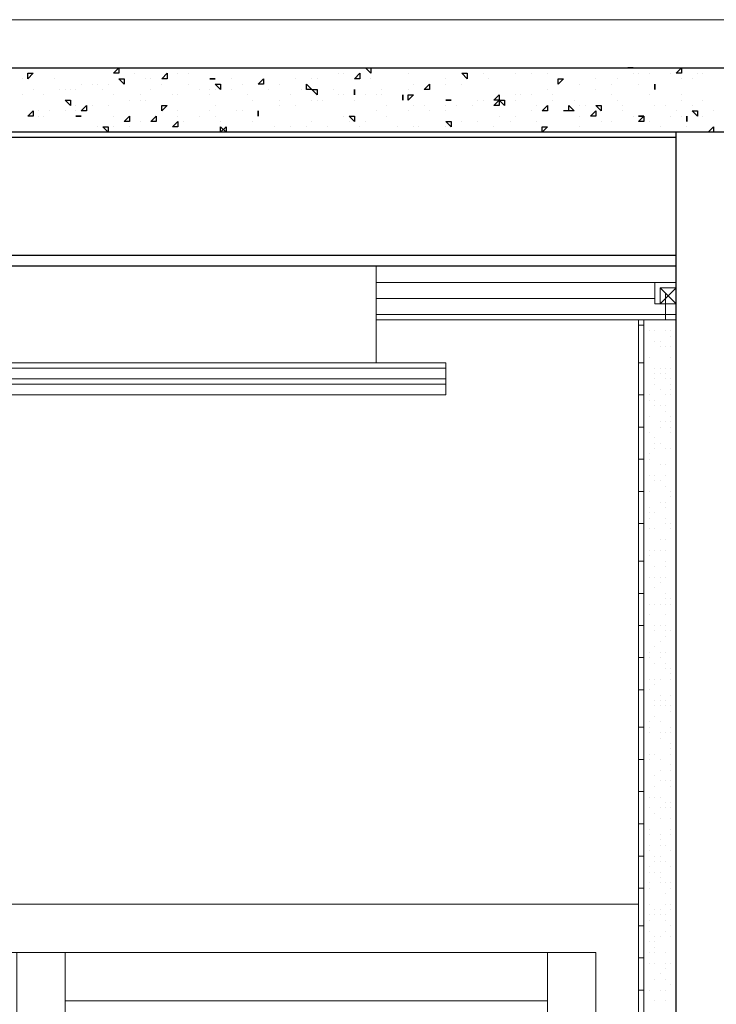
# Model space of a CAD drawing. Header units: metres. Extents: x 5.7 to 89.8, y 4 to 63.5.
# Tile 149 of 256: x 38.1 to 39.4, y 33.4 to 35.2. Entities that reach past the tile are written whole.
import ezdxf

# ---------------------------------------------------------------- set-up
doc = ezdxf.new("R2010")
doc.units = ezdxf.units.M
doc.header["$MEASUREMENT"] = 0
for name, color, linetype in [('PDF17_beam-A', 7, 'Continuous'), ('PDF17_hatch', 7, 'Continuous'), ('PDF17_hatch-borshi', 7, 'Continuous'), ('PDF17_kaff', 7, 'Continuous'), ('PDF17_Layer1', 7, 'Continuous'), ('PDF17_Sym tip Door', 7, 'Continuous'), ('PDF17_wall', 7, 'Continuous')]:
    doc.layers.add(name, color=color, linetype=linetype)

msp = doc.modelspace()

# ---------------------------------------------------------------- linework, layer by layer
at = {"layer": 'PDF17_beam-A', "lineweight": 25}
for points in [[(39.2889, 35.0062), (36.9196, 35.0062)], [(39.2889, 34.7943), (36.9196, 34.7943)], [(39.2889, 34.7751), (36.9196, 34.7751)]]:
    msp.add_lwpolyline(points, dxfattribs=at)
at = {"layer": 'PDF17_hatch', "lineweight": 25}
for points in [[(38.1428, 35.1314), (38.1428, 35.1314)], [(38.1524, 35.1314), (38.1524, 35.1314)], [(38.2005, 35.1314), (38.2005, 35.1314)], [(38.2005, 35.1314), (38.2005, 35.1314)], [(38.2005, 35.1314), (38.2005, 35.1314)], [(38.3835, 35.1314), (38.3835, 35.1314)], [(38.451, 35.1314), (38.451, 35.1314)], [(38.5569, 35.1314), (38.5569, 35.1314)], [(38.5665, 35.1314), (38.5665, 35.1314)], [(38.5665, 35.1314), (38.5665, 35.1314)], [(38.5858, 35.1314), (38.5858, 35.1314)], [(38.5858, 35.1314), (38.5954, 35.1314)], [(38.5954, 35.1314), (38.5954, 35.1314)], [(38.7592, 35.1314), (38.7592, 35.1314)], [(38.7592, 35.1314), (38.7592, 35.1314)], [(38.7881, 35.1314), (38.7881, 35.1314)], [(38.8747, 35.1314), (38.8747, 35.1314)], [(39.0192, 35.1314), (39.0192, 35.1314)], [(39.0577, 35.1314), (39.0577, 35.1314)], [(39.0866, 35.1314), (39.0866, 35.1314)], [(39.1059, 35.1314), (39.1059, 35.1314)], [(39.154, 35.1314), (39.154, 35.1314)], [(39.2118, 35.1314), (39.2118, 35.1314)], [(39.2889, 35.1314), (39.2889, 35.1314)], [(39.2985, 35.1314), (39.2985, 35.1314)], [(39.3467, 35.1314), (39.3563, 35.1314)], [(39.3563, 35.1314), (39.3563, 35.1314)], [(38.3161, 35.1218), (38.3161, 35.1218)], [(38.3739, 35.1218), (38.3739, 35.1218)], [(38.3932, 35.1218), (38.3932, 35.1218)], [(38.4124, 35.1218), (38.4124, 35.1218)], [(38.6821, 35.1218), (38.6821, 35.1218)], [(38.6917, 35.1218), (38.6917, 35.1218)], [(38.8073, 35.1218), (38.8073, 35.1218)], [(38.9422, 35.1218), (38.9422, 35.1218)], [(38.9999, 35.1218), (38.9999, 35.1218)], [(39.0288, 35.1218), (39.0288, 35.1218)], [(39.0577, 35.1218), (39.0577, 35.1218)], [(39.2118, 35.1218), (39.2118, 35.1218)], [(39.2215, 35.1218), (39.2215, 35.1218)], [(39.2407, 35.1218), (39.2407, 35.1218)], [(39.2792, 35.1218), (39.2792, 35.1218)], [(39.3274, 35.1218), (39.3274, 35.1218)], [(39.337, 35.1218), (39.337, 35.1218)], [(38.1139, 35.1121), (38.1139, 35.1121)], [(38.1717, 35.1121), (38.1717, 35.1121)], [(38.2198, 35.1025), (38.2198, 35.1025)], [(38.2391, 35.1025), (38.2391, 35.1025)], [(38.2487, 35.1025), (38.2487, 35.1025)], [(38.268, 35.1025), (38.268, 35.1025)], [(38.268, 35.1025), (38.268, 35.1025)], [(38.2969, 35.1025), (38.2969, 35.1025)], [(38.3354, 35.1121), (38.3354, 35.1121)], [(38.345, 35.1121), (38.345, 35.1121)], [(38.3643, 35.1025), (38.3643, 35.1025)], [(38.4124, 35.1025), (38.4124, 35.1025)], [(38.4606, 35.1121), (38.4606, 35.1121)], [(38.4895, 35.1121), (38.4895, 35.1121)], [(38.5087, 35.1025), (38.5087, 35.1025)], [(38.5376, 35.1025), (38.5376, 35.1025)], [(38.5762, 35.1025), (38.5762, 35.1025)], [(38.6051, 35.1121), (38.6051, 35.1121)], [(38.634, 35.1121), (38.634, 35.1121)], [(38.6436, 35.1121), (38.6436, 35.1121)], [(38.7399, 35.1121), (38.7399, 35.1121)], [(38.8169, 35.1025), (38.8169, 35.1025)], [(38.8747, 35.1121), (38.8747, 35.1121)], [(38.8747, 35.1025), (38.8747, 35.1025)], [(38.9036, 35.1025), (38.9036, 35.1025)], [(38.9518, 35.1121), (38.9518, 35.1121)], [(39.077, 35.1025), (39.077, 35.1025)], [(39.1155, 35.1025), (39.1155, 35.1025)], [(39.1444, 35.1121), (39.1444, 35.1121)], [(39.1733, 35.1025), (39.1733, 35.1025)], [(39.1829, 35.1121), (39.1829, 35.1121)], [(39.2215, 35.1025), (39.2215, 35.1025)], [(39.2504, 35.1025), (39.2504, 35.1025)], [(39.2985, 35.1121), (39.2985, 35.1121)], [(39.3178, 35.1121), (39.3178, 35.1121)], [(38.1139, 35.0833), (38.1139, 35.0833)], [(38.1139, 35.0833), (38.1139, 35.0833)], [(38.1331, 35.0929), (38.1331, 35.0929)], [(38.1524, 35.0833), (38.1524, 35.0833)], [(38.1813, 35.0929), (38.1813, 35.0929)], [(38.1909, 35.0929), (38.1909, 35.0929)], [(38.2005, 35.0929), (38.2005, 35.0929)], [(38.2102, 35.0929), (38.2102, 35.0929)], [(38.2583, 35.0929), (38.2583, 35.0929)], [(38.2776, 35.0833), (38.2776, 35.0833)], [(38.3258, 35.0833), (38.3258, 35.0833)], [(38.345, 35.0929), (38.345, 35.0929)], [(38.3835, 35.0833), (38.3835, 35.0833)], [(38.3932, 35.0833), (38.3932, 35.0833)], [(38.3932, 35.0833), (38.3932, 35.0833)], [(38.4317, 35.0929), (38.4317, 35.0929)], [(38.451, 35.0929), (38.451, 35.0929)], [(38.451, 35.0833), (38.451, 35.0833)], [(38.4606, 35.0929), (38.4606, 35.0929)], [(38.4895, 35.0929), (38.4895, 35.0929)], [(38.4895, 35.0929), (38.4895, 35.0929)], [(38.5184, 35.0833), (38.5184, 35.0833)], [(38.5569, 35.0929), (38.5569, 35.0929)], [(38.5954, 35.0833), (38.5954, 35.0833)], [(38.6147, 35.0929), (38.6147, 35.0929)], [(38.6725, 35.0929), (38.6725, 35.0929)], [(38.6821, 35.0833), (38.6821, 35.0833)], [(38.6917, 35.0833), (38.6917, 35.0833)], [(38.711, 35.0833), (38.711, 35.0833)], [(38.7303, 35.0833), (38.7303, 35.0833)], [(38.7495, 35.0833), (38.7495, 35.0833)], [(38.7592, 35.0929), (38.7592, 35.0929)], [(38.7592, 35.0833), (38.7592, 35.0833)], [(38.8073, 35.0929), (38.8073, 35.0929)], [(38.8073, 35.0833), (38.8073, 35.0833)], [(38.9999, 35.0833), (38.9999, 35.0833)], [(39.0096, 35.0833), (39.0096, 35.0833)], [(39.0288, 35.0833), (39.0288, 35.0833)], [(39.0577, 35.0929), (39.0577, 35.0929)], [(39.0674, 35.0833), (39.0674, 35.0833)], [(39.1444, 35.0929), (39.1444, 35.0929)], [(39.1733, 35.0833), (39.1733, 35.0833)], [(39.2407, 35.0833), (39.2407, 35.0833)], [(39.2504, 35.0929), (39.2504, 35.0929)], [(39.2985, 35.0833), (39.2985, 35.0833)], [(38.2102, 35.064), (38.2102, 35.064)], [(38.2391, 35.064), (38.2391, 35.064)], [(38.268, 35.064), (38.268, 35.064)], [(38.3065, 35.0736), (38.3065, 35.0736)], [(38.3258, 35.0736), (38.3258, 35.0736)], [(38.3354, 35.0736), (38.3354, 35.0736)], [(38.4606, 35.064), (38.4606, 35.064)], [(38.528, 35.0736), (38.528, 35.0736)], [(38.5762, 35.0736), (38.5762, 35.0736)], [(38.5762, 35.064), (38.5762, 35.064)], [(38.5762, 35.064), (38.5762, 35.064)], [(38.6051, 35.064), (38.6051, 35.064)], [(38.634, 35.0736), (38.634, 35.0736)], [(38.6436, 35.0736), (38.6436, 35.0736)], [(38.6532, 35.0736), (38.6532, 35.0736)], [(38.711, 35.0736), (38.711, 35.0736)], [(38.7688, 35.064), (38.7688, 35.064)], [(38.7977, 35.0736), (38.7977, 35.0736)], [(38.8169, 35.064), (38.8169, 35.064)], [(38.8362, 35.064), (38.8362, 35.064)], [(38.8747, 35.0736), (38.8747, 35.0736)], [(38.8747, 35.0736), (38.8747, 35.0736)], [(38.8747, 35.064), (38.8747, 35.064)], [(38.8844, 35.0736), (38.8844, 35.0736)], [(38.894, 35.064), (38.894, 35.064)], [(38.9229, 35.064), (38.9229, 35.064)], [(38.9325, 35.0736), (38.9325, 35.0736)], [(38.9325, 35.0736), (38.9325, 35.0736)], [(38.9422, 35.0736), (38.9422, 35.0736)], [(38.9614, 35.064), (38.9614, 35.064)], [(38.9999, 35.0736), (38.9999, 35.0736)], [(38.9999, 35.0736), (38.9999, 35.0736)], [(39.0385, 35.064), (39.0385, 35.064)], [(39.0674, 35.0736), (39.0674, 35.0736)], [(39.0963, 35.0544), (39.0963, 35.064), (39.1059, 35.0544), (39.0866, 35.0544)], [(39.1059, 35.0736), (39.1059, 35.0736)], [(39.1155, 35.064), (39.1155, 35.064)], [(39.1251, 35.064), (39.1251, 35.064)], [(39.1829, 35.0736), (39.1829, 35.0736)], [(39.1926, 35.064), (39.1926, 35.064)], [(39.2504, 35.064), (39.2504, 35.064)], [(39.2696, 35.064), (39.2696, 35.064)], [(39.2985, 35.0736), (39.2985, 35.0736)], [(39.3178, 35.064), (39.3178, 35.064)], [(39.337, 35.0736), (39.337, 35.0736)], [(38.1428, 35.0544), (38.1428, 35.0544)], [(38.1428, 35.0447), (38.1428, 35.0447)], [(38.1524, 35.0447), (38.1524, 35.0447)], [(38.162, 35.0544), (38.162, 35.0544)], [(38.1909, 35.0544), (38.1909, 35.0544)], [(38.2102, 35.0544), (38.2102, 35.0544)], [(38.2102, 35.0447), (38.2102, 35.0447)], [(38.2198, 35.0447), (38.2198, 35.0447)], [(38.2776, 35.0447), (38.2776, 35.0447)], [(38.3932, 35.0544), (38.3932, 35.0544)], [(38.3932, 35.0447), (38.3932, 35.0447)], [(38.4317, 35.0447), (38.4317, 35.0447)], [(38.451, 35.0544), (38.451, 35.0544)], [(38.4606, 35.0447), (38.4606, 35.0447)], [(38.4991, 35.0544), (38.4991, 35.0544)], [(38.5087, 35.0544), (38.5087, 35.0544)], [(38.5376, 35.0544), (38.5376, 35.0544)], [(38.6917, 35.0447), (38.6917, 35.0447)], [(38.7495, 35.0544), (38.7495, 35.0544)], [(38.7688, 35.0447), (38.7688, 35.0447)], [(38.8073, 35.0544), (38.8073, 35.0544)], [(38.8458, 35.0544), (38.8458, 35.0544)], [(38.8747, 35.0544), (38.8747, 35.0544)], [(38.971, 35.0447), (38.971, 35.0447)], [(38.9999, 35.0447), (38.9999, 35.0447)], [(39.0288, 35.0544), (39.0288, 35.0544)], [(39.0577, 35.0544), (39.0577, 35.0544)], [(39.0866, 35.0544), (39.0866, 35.0544)], [(39.1155, 35.0447), (39.1155, 35.0447)], [(39.1444, 35.0544), (39.1444, 35.0544)], [(39.154, 35.0544), (39.154, 35.0544)], [(39.1926, 35.0544), (39.1926, 35.0544)], [(39.2118, 35.0447), (39.2118, 35.0447)], [(39.2215, 35.0447), (39.2215, 35.0447)], [(39.2215, 35.0447), (39.2215, 35.0447)], [(39.2792, 35.0447), (39.2792, 35.0447)], [(39.2889, 35.0544), (39.2889, 35.0544)], [(39.2985, 35.0447), (39.2985, 35.0447)], [(39.337, 35.0447), (39.337, 35.0447)], [(39.3563, 35.0544), (39.3563, 35.0544)], [(38.2487, 35.0255), (38.2487, 35.0255)], [(38.268, 35.0255), (38.268, 35.0255)], [(38.2776, 35.0255), (38.2776, 35.0255)], [(38.3065, 35.0255), (38.3065, 35.0255)], [(38.3258, 35.0351), (38.3258, 35.0351)], [(38.3258, 35.0351), (38.3258, 35.0351)], [(38.345, 35.0351), (38.345, 35.0351)], [(38.3546, 35.0351), (38.3546, 35.0351)], [(38.4028, 35.0351), (38.4028, 35.0351)], [(38.4702, 35.0351), (38.4702, 35.0351)], [(38.4702, 35.0158), (38.4799, 35.0255), (38.4799, 35.0158)], [(38.528, 35.0351), (38.528, 35.0351)], [(38.5665, 35.0255), (38.5665, 35.0255)], [(38.5954, 35.0255), (38.5954, 35.0255)], [(38.6243, 35.0255), (38.6243, 35.0255)], [(38.634, 35.0351), (38.634, 35.0351)], [(38.6628, 35.0255), (38.6628, 35.0255)], [(38.6628, 35.0255), (38.6628, 35.0255)], [(38.7014, 35.0351), (38.7014, 35.0351)], [(38.7206, 35.0255), (38.7206, 35.0255)], [(38.7303, 35.0351), (38.7303, 35.0351)], [(38.7303, 35.0351), (38.7303, 35.0351)], [(38.7881, 35.0255), (38.7881, 35.0255)], [(38.8169, 35.0255), (38.8169, 35.0255)], [(38.8266, 35.0255), (38.8266, 35.0255)], [(38.8747, 35.0255), (38.8747, 35.0255)], [(38.9036, 35.0351), (38.9036, 35.0351)], [(38.9325, 35.0351), (38.9325, 35.0351)], [(38.9614, 35.0255), (38.9614, 35.0255)], [(38.9903, 35.0351), (38.9903, 35.0351)], [(39.0385, 35.0351), (39.0385, 35.0351)], [(39.1155, 35.0255), (39.1155, 35.0255)], [(39.154, 35.0351), (39.154, 35.0351)], [(39.1733, 35.0351), (39.1733, 35.0351)], [(39.2407, 35.0351), (39.2407, 35.0351)], [(39.26, 35.0255), (39.26, 35.0255)], [(39.3081, 35.0351), (39.3081, 35.0351)], [(39.3081, 35.0255), (39.3081, 35.0255)], [(39.3467, 35.0158), (39.3563, 35.0255), (39.3563, 35.0158)], [(38.2102, 35.0158), (38.2102, 35.0158)], [(38.4413, 35.0158), (38.4413, 35.0158)], [(38.4413, 35.0158), (38.4413, 35.0158)], [(38.5087, 35.0158), (38.5087, 35.0158)], [(38.5569, 35.0158), (38.5569, 35.0158)], [(38.5569, 35.0158), (38.5569, 35.0158)], [(38.5762, 35.0158), (38.5762, 35.0158)], [(38.8458, 35.0158), (38.8458, 35.0158)], [(38.894, 35.0158), (38.894, 35.0158)], [(39.0866, 35.0158), (39.0866, 35.0158)], [(39.2215, 35.0158), (39.2215, 35.0158)], [(39.2215, 35.0158), (39.2215, 35.0158)], [(39.2311, 35.0158), (39.2311, 35.0158)], [(39.3563, 35.0158), (39.3563, 35.0158)]]:
    msp.add_lwpolyline(points, dxfattribs=at)
for points in [[(38.2872, 35.1314), (38.2872, 35.1218), (38.2776, 35.1218)], [(38.7399, 35.1314), (38.7399, 35.1218), (38.7303, 35.1314)], [(39.2118, 35.1314), (39.2022, 35.1314)], [(39.2985, 35.1314), (39.2985, 35.1218), (39.2889, 35.1218)], [(38.1331, 35.1218), (38.1235, 35.1121), (38.1235, 35.1218)], [(38.3739, 35.1218), (38.3739, 35.1121), (38.3643, 35.1121)], [(38.7206, 35.1121), (38.711, 35.1121), (38.7206, 35.1218)], [(38.9133, 35.1218), (38.9133, 35.1121), (38.9036, 35.1218)], [(38.2969, 35.1121), (38.2969, 35.1025), (38.2872, 35.1121)], [(38.4606, 35.1121), (38.451, 35.1121)], [(38.4702, 35.1025), (38.4702, 35.0929), (38.4606, 35.1025)], [(38.5473, 35.1121), (38.5473, 35.1025), (38.5376, 35.1025)], [(38.6243, 35.1025), (38.634, 35.0929), (38.6243, 35.0929)], [(38.8458, 35.0929), (38.8362, 35.0929), (38.8458, 35.1025)], [(39.0866, 35.1121), (39.077, 35.1025), (39.077, 35.1121)], [(39.2504, 35.1025), (39.2504, 35.0929)], [(38.6436, 35.0929), (38.6436, 35.0833), (38.634, 35.0929)], [(38.711, 35.0929), (38.711, 35.0833)], [(38.7977, 35.0833), (38.7977, 35.0736)], [(38.8169, 35.0833), (38.8073, 35.0736), (38.8073, 35.0833)], [(38.971, 35.0736), (38.9614, 35.0736), (38.971, 35.0833)], [(38.2005, 35.0736), (38.2005, 35.064), (38.1909, 35.0736)], [(38.2294, 35.0544), (38.2198, 35.0544), (38.2294, 35.064)], [(38.3739, 35.064), (38.3643, 35.0544), (38.3643, 35.064)], [(38.8844, 35.0736), (38.8747, 35.0736)], [(38.971, 35.0736), (38.971, 35.064), (38.9614, 35.064)], [(38.9807, 35.0736), (38.9807, 35.064), (38.971, 35.0736)], [(39.0577, 35.064), (39.0577, 35.0544), (39.0481, 35.0544)], [(39.154, 35.064), (39.154, 35.0544), (39.1444, 35.064)], [(38.1331, 35.0544), (38.1331, 35.0447), (38.1235, 35.0447)], [(38.2198, 35.0447), (38.2102, 35.0447)], [(38.3065, 35.0447), (38.3065, 35.0351), (38.2969, 35.0351)], [(38.3546, 35.0351), (38.345, 35.0351), (38.3546, 35.0447)], [(38.5376, 35.0544), (38.5376, 35.0447)], [(38.711, 35.0447), (38.711, 35.0351), (38.7014, 35.0447)], [(39.1444, 35.0544), (39.1444, 35.0447), (39.1348, 35.0447)], [(39.2215, 35.0447), (39.2311, 35.0447)], [(39.2311, 35.0351), (39.2215, 35.0351), (39.2311, 35.0447)], [(39.3081, 35.0447), (39.3081, 35.0351)], [(39.3274, 35.0544), (39.3274, 35.0447), (39.3178, 35.0544)], [(38.268, 35.0255), (38.268, 35.0158), (38.2583, 35.0255)], [(38.3932, 35.0351), (38.3932, 35.0255), (38.3835, 35.0255)], [(38.4702, 35.0255), (38.4799, 35.0158), (38.4702, 35.0158)], [(38.8844, 35.0351), (38.8844, 35.0255), (38.8747, 35.0351)], [(39.0577, 35.0255), (39.0481, 35.0158), (39.0481, 35.0255)]]:
    msp.add_lwpolyline(points, close=True, dxfattribs=at)
at = {"layer": 'PDF17_hatch-borshi', "lineweight": 18}
for points in [[(39.2311, 34.6787), (39.2311, 34.6787)], [(39.2407, 34.6787), (39.2407, 34.6787)], [(39.2504, 34.6787), (39.2504, 34.6787)], [(39.26, 34.6787), (39.26, 34.6787)], [(39.2792, 34.6787), (39.2792, 34.6787)], [(39.2889, 34.6787), (39.2889, 34.6787)], [(39.2407, 34.6595), (39.2407, 34.6595)], [(39.2504, 34.6595), (39.2504, 34.6595)], [(39.2504, 34.6595), (39.2504, 34.6595)], [(39.2696, 34.6595), (39.2696, 34.6595)], [(39.2792, 34.6595), (39.2792, 34.6595)], [(39.2311, 34.6402), (39.2311, 34.6402)], [(39.2504, 34.6402), (39.2504, 34.6402)], [(39.26, 34.6402), (39.26, 34.6402)], [(39.2792, 34.6498), (39.2792, 34.6498)], [(39.2311, 34.6306), (39.2311, 34.6306)], [(39.2311, 34.621), (39.2311, 34.621)], [(39.26, 34.6306), (39.26, 34.6306)], [(39.26, 34.6306), (39.26, 34.6306)], [(39.2696, 34.6306), (39.2696, 34.6306)], [(39.2792, 34.6306), (39.2792, 34.6306)], [(39.2792, 34.6306), (39.2792, 34.6306)], [(39.2889, 34.621), (39.2889, 34.621)], [(39.2889, 34.621), (39.2889, 34.621)], [(39.2311, 34.6113), (39.2311, 34.6113)], [(39.2311, 34.6113), (39.2311, 34.6113)], [(39.2407, 34.6113), (39.2407, 34.6113)], [(39.2792, 34.6113), (39.2792, 34.6113)], [(39.2504, 34.5921), (39.2504, 34.5921)], [(39.26, 34.5921), (39.26, 34.5921)], [(39.2696, 34.5921), (39.2696, 34.5921)], [(39.2792, 34.5921), (39.2792, 34.5921)], [(39.2311, 34.5824), (39.2311, 34.5824)], [(39.2311, 34.5728), (39.2311, 34.5728)], [(39.2504, 34.5824), (39.2504, 34.5824)], [(39.2504, 34.5728), (39.2504, 34.5728)], [(39.26, 34.5824), (39.26, 34.5824)], [(39.2696, 34.5824), (39.2696, 34.5824)], [(39.2696, 34.5728), (39.2696, 34.5728)], [(39.2792, 34.5728), (39.2792, 34.5728)], [(39.2504, 34.5632), (39.2504, 34.5632)], [(39.26, 34.5535), (39.26, 34.5535)], [(39.2792, 34.5632), (39.2792, 34.5632)], [(39.2792, 34.5535), (39.2792, 34.5535)], [(39.2311, 34.5439), (39.2311, 34.5439)], [(39.2407, 34.5439), (39.2407, 34.5439)], [(39.2407, 34.5343), (39.2407, 34.5343)], [(39.2504, 34.5343), (39.2504, 34.5343)], [(39.2696, 34.5439), (39.2696, 34.5439)], [(39.2792, 34.5439), (39.2792, 34.5439)], [(39.2504, 34.5246), (39.2504, 34.5246)], [(39.26, 34.5246), (39.26, 34.5246)], [(39.26, 34.5246), (39.26, 34.5246)], [(39.2696, 34.5246), (39.2696, 34.5246)], [(39.2696, 34.515), (39.2696, 34.515)], [(39.2407, 34.5054), (39.2407, 34.5054)], [(39.2407, 34.5054), (39.2407, 34.5054)], [(39.26, 34.4957), (39.26, 34.4957)], [(39.2696, 34.4957), (39.2696, 34.4957)], [(39.2792, 34.5054), (39.2792, 34.5054)], [(39.2792, 34.4957), (39.2792, 34.4957)], [(39.2889, 34.4957), (39.2889, 34.4957)], [(39.2311, 34.4861), (39.2311, 34.4861)], [(39.2311, 34.4765), (39.2311, 34.4765)], [(39.2407, 34.4765), (39.2407, 34.4765)], [(39.26, 34.4861), (39.26, 34.4861)], [(39.2792, 34.4861), (39.2792, 34.4861)], [(39.2792, 34.4765), (39.2792, 34.4765)], [(39.2889, 34.4765), (39.2889, 34.4765)], [(39.2504, 34.4669), (39.2504, 34.4669)], [(39.2311, 34.4476), (39.2311, 34.4476)], [(39.2504, 34.4572), (39.2504, 34.4572)], [(39.2504, 34.4476), (39.2504, 34.4476)], [(39.26, 34.4572), (39.26, 34.4572)], [(39.2696, 34.4476), (39.2696, 34.4476)], [(39.2792, 34.4476), (39.2792, 34.4476)], [(39.2311, 34.438), (39.2311, 34.438)], [(39.2407, 34.438), (39.2407, 34.438)], [(39.2407, 34.4283), (39.2407, 34.4283)], [(39.2889, 34.438), (39.2889, 34.438)], [(39.2889, 34.4283), (39.2889, 34.4283)], [(39.2311, 34.4091), (39.2311, 34.4091)], [(39.26, 34.4187), (39.26, 34.4187)], [(39.2696, 34.4187), (39.2696, 34.4187)], [(39.2889, 34.4091), (39.2889, 34.4091)], [(39.2407, 34.3994), (39.2407, 34.3994)], [(39.2407, 34.3994), (39.2407, 34.3994)], [(39.2504, 34.3994), (39.2504, 34.3994)], [(39.2504, 34.3994), (39.2504, 34.3994)], [(39.2504, 34.3898), (39.2504, 34.3898)], [(39.2504, 34.3898), (39.2504, 34.3898)], [(39.26, 34.3898), (39.26, 34.3898)], [(39.26, 34.3898), (39.26, 34.3898)], [(39.2696, 34.3994), (39.2696, 34.3994)], [(39.2407, 34.3705), (39.2407, 34.3705)], [(39.2696, 34.3802), (39.2696, 34.3802)], [(39.2792, 34.3705), (39.2792, 34.3705)], [(39.2792, 34.3609), (39.2792, 34.3609)], [(39.2889, 34.3609), (39.2889, 34.3609)], [(39.2311, 34.3513), (39.2311, 34.3513)], [(39.2311, 34.3513), (39.2311, 34.3513)], [(39.2407, 34.3416), (39.2407, 34.3416)], [(39.26, 34.3513), (39.26, 34.3513)], [(39.26, 34.3513), (39.26, 34.3513)], [(39.26, 34.3513), (39.26, 34.3513)], [(39.2696, 34.3513), (39.2696, 34.3513)], [(39.2696, 34.3416), (39.2696, 34.3416)], [(39.2407, 34.332), (39.2407, 34.332)], [(39.2407, 34.3224), (39.2407, 34.3224)], [(39.2504, 34.332), (39.2504, 34.332)], [(39.2696, 34.3224), (39.2696, 34.3224)], [(39.2407, 34.3031), (39.2407, 34.3031)], [(39.2407, 34.3031), (39.2407, 34.3031)], [(39.2504, 34.3031), (39.2504, 34.3031)], [(39.2696, 34.3128), (39.2696, 34.3128)], [(39.2792, 34.3128), (39.2792, 34.3128)], [(39.2792, 34.3031), (39.2792, 34.3031)], [(39.2889, 34.3128), (39.2889, 34.3128)], [(39.2889, 34.3031), (39.2889, 34.3031)], [(39.2311, 34.2839), (39.2311, 34.2839)], [(39.26, 34.2839), (39.26, 34.2839)], [(39.2696, 34.2839), (39.2696, 34.2839)], [(39.2889, 34.2935), (39.2889, 34.2935)], [(39.2407, 34.2646), (39.2407, 34.2646)], [(39.2407, 34.2646), (39.2407, 34.2646)], [(39.2504, 34.2646), (39.2504, 34.2646)], [(39.2504, 34.2646), (39.2504, 34.2646)], [(39.26, 34.2646), (39.26, 34.2646)], [(39.2696, 34.2646), (39.2696, 34.2646)], [(39.2311, 34.255), (39.2311, 34.255)], [(39.2407, 34.255), (39.2407, 34.255)], [(39.2504, 34.2357), (39.2504, 34.2357)], [(39.2696, 34.2453), (39.2696, 34.2453)], [(39.2696, 34.2453), (39.2696, 34.2453)], [(39.2696, 34.2357), (39.2696, 34.2357)], [(39.2311, 34.2164), (39.2311, 34.2164)], [(39.2407, 34.2164), (39.2407, 34.2164)], [(39.2407, 34.2164), (39.2407, 34.2164)], [(39.2504, 34.2164), (39.2504, 34.2164)], [(39.26, 34.2164), (39.26, 34.2164)], [(39.2696, 34.2164), (39.2696, 34.2164)], [(39.2696, 34.2164), (39.2696, 34.2164)], [(39.2889, 34.2164), (39.2889, 34.2164)], [(39.2504, 34.1972), (39.2504, 34.1972)], [(39.2504, 34.1972), (39.2504, 34.1972)], [(39.26, 34.2068), (39.26, 34.2068)], [(39.2311, 34.1875), (39.2311, 34.1875)], [(39.2696, 34.1875), (39.2696, 34.1875)], [(39.2696, 34.1779), (39.2696, 34.1779)], [(39.2792, 34.1779), (39.2792, 34.1779)], [(39.2889, 34.1875), (39.2889, 34.1875)], [(39.2889, 34.1779), (39.2889, 34.1779)], [(39.2311, 34.1683), (39.2311, 34.1683)], [(39.2407, 34.1683), (39.2407, 34.1683)], [(39.2504, 34.1683), (39.2504, 34.1683)], [(39.2504, 34.1683), (39.2504, 34.1683)], [(39.26, 34.1683), (39.26, 34.1683)], [(39.2696, 34.1683), (39.2696, 34.1683)], [(39.2792, 34.1683), (39.2792, 34.1683)], [(39.2407, 34.149), (39.2407, 34.149)], [(39.2407, 34.149), (39.2407, 34.149)], [(39.2696, 34.149), (39.2696, 34.149)], [(39.2504, 34.1298), (39.2504, 34.1298)], [(39.2504, 34.1298), (39.2504, 34.1298)], [(39.26, 34.1298), (39.26, 34.1298)], [(39.2696, 34.1298), (39.2696, 34.1298)], [(39.2311, 34.1201), (39.2311, 34.1201)], [(39.2504, 34.1201), (39.2504, 34.1201)], [(39.2696, 34.1201), (39.2696, 34.1201)], [(39.2696, 34.1105), (39.2696, 34.1105)], [(39.2792, 34.1201), (39.2792, 34.1201)], [(39.2889, 34.1201), (39.2889, 34.1201)], [(39.2504, 34.0912), (39.2504, 34.0912)], [(39.26, 34.1009), (39.26, 34.1009)], [(39.2407, 34.0816), (39.2407, 34.0816)], [(39.2407, 34.0816), (39.2407, 34.0816)], [(39.2407, 34.072), (39.2407, 34.072)], [(39.2407, 34.072), (39.2407, 34.072)], [(39.26, 34.0816), (39.26, 34.0816)], [(39.26, 34.072), (39.26, 34.072)], [(39.2696, 34.0816), (39.2696, 34.0816)], [(39.2696, 34.0816), (39.2696, 34.0816)], [(39.2889, 34.0816), (39.2889, 34.0816)], [(39.2504, 34.0623), (39.2504, 34.0623)], [(39.2696, 34.0623), (39.2696, 34.0623)], [(39.2696, 34.0527), (39.2696, 34.0527)], [(39.2792, 34.0527), (39.2792, 34.0527)], [(39.2792, 34.0431), (39.2792, 34.0431)], [(39.2311, 34.0238), (39.2311, 34.0238)], [(39.2407, 34.0335), (39.2407, 34.0335)], [(39.2504, 34.0335), (39.2504, 34.0335)], [(39.2504, 34.0335), (39.2504, 34.0335)], [(39.2504, 34.0238), (39.2504, 34.0238)], [(39.26, 34.0335), (39.26, 34.0335)], [(39.2792, 34.0335), (39.2792, 34.0335)], [(39.2889, 34.0335), (39.2889, 34.0335)], [(39.2311, 34.0142), (39.2311, 34.0142)], [(39.2311, 34.0046), (39.2311, 34.0046)], [(39.2407, 34.0142), (39.2407, 34.0142)], [(39.26, 34.0046), (39.26, 34.0046)], [(39.2792, 34.0046), (39.2792, 34.0046)], [(39.2889, 34.0142), (39.2889, 34.0142)], [(39.2504, 33.9949), (39.2504, 33.9949)], [(39.2504, 33.9853), (39.2504, 33.9853)], [(39.26, 33.9949), (39.26, 33.9949)], [(39.26, 33.9853), (39.26, 33.9853)], [(39.2696, 33.9949), (39.2696, 33.9949)], [(39.2696, 33.9853), (39.2696, 33.9853)], [(39.2696, 33.9853), (39.2696, 33.9853)], [(39.2792, 33.9853), (39.2792, 33.9853)], [(39.2311, 33.9757), (39.2311, 33.9757)], [(39.2504, 33.966), (39.2504, 33.966)], [(39.2792, 33.9757), (39.2792, 33.9757)], [(39.2407, 33.9564), (39.2407, 33.9564)], [(39.2407, 33.9468), (39.2407, 33.9468)], [(39.26, 33.9564), (39.26, 33.9564)], [(39.2792, 33.9468), (39.2792, 33.9468)], [(39.2889, 33.9468), (39.2889, 33.9468)], [(39.2311, 33.9371), (39.2311, 33.9371)], [(39.2311, 33.9371), (39.2311, 33.9371)], [(39.2407, 33.9371), (39.2407, 33.9371)], [(39.26, 33.9371), (39.26, 33.9371)], [(39.26, 33.9371), (39.26, 33.9371)], [(39.2696, 33.9371), (39.2696, 33.9371)], [(39.2792, 33.9371), (39.2792, 33.9371)], [(39.26, 33.9275), (39.26, 33.9275)], [(39.26, 33.9275), (39.26, 33.9275)], [(39.2792, 33.9179), (39.2792, 33.9179)], [(39.2311, 33.9082), (39.2311, 33.9082)], [(39.2407, 33.8986), (39.2407, 33.8986)], [(39.2504, 33.8986), (39.2504, 33.8986)], [(39.2792, 33.9082), (39.2792, 33.9082)], [(39.2792, 33.8986), (39.2792, 33.8986)], [(39.2311, 33.889), (39.2311, 33.889)], [(39.2407, 33.889), (39.2407, 33.889)], [(39.2407, 33.889), (39.2407, 33.889)], [(39.26, 33.889), (39.26, 33.889)], [(39.26, 33.889), (39.26, 33.889)], [(39.2792, 33.8794), (39.2792, 33.8794)], [(39.2311, 33.8697), (39.2311, 33.8697)], [(39.2504, 33.8601), (39.2504, 33.8601)], [(39.26, 33.8697), (39.26, 33.8697)], [(39.2792, 33.8697), (39.2792, 33.8697)], [(39.2311, 33.8408), (39.2311, 33.8408)], [(39.2504, 33.8408), (39.2504, 33.8408)], [(39.26, 33.8505), (39.26, 33.8505)], [(39.26, 33.8505), (39.26, 33.8505)], [(39.26, 33.8505), (39.26, 33.8505)], [(39.2696, 33.8505), (39.2696, 33.8505)], [(39.2792, 33.8505), (39.2792, 33.8505)], [(39.2792, 33.8408), (39.2792, 33.8408)], [(39.2311, 33.8312), (39.2311, 33.8312)], [(39.2407, 33.8216), (39.2407, 33.8216)], [(39.2504, 33.8216), (39.2504, 33.8216)], [(39.26, 33.8216), (39.26, 33.8216)], [(39.2696, 33.8119), (39.2696, 33.8119)], [(39.2792, 33.8119), (39.2792, 33.8119)], [(39.2407, 33.8023), (39.2407, 33.8023)], [(39.2407, 33.8023), (39.2407, 33.8023)], [(39.2504, 33.7927), (39.2504, 33.7927)], [(39.26, 33.8023), (39.26, 33.8023)], [(39.26, 33.8023), (39.26, 33.8023)], [(39.2696, 33.8023), (39.2696, 33.8023)], [(39.2792, 33.8023), (39.2792, 33.8023)], [(39.26, 33.783), (39.26, 33.783)], [(39.2792, 33.783), (39.2792, 33.783)], [(39.2311, 33.7638), (39.2311, 33.7638)], [(39.2311, 33.7541), (39.2311, 33.7541)], [(39.2407, 33.7638), (39.2407, 33.7638)], [(39.2407, 33.7541), (39.2407, 33.7541)], [(39.2407, 33.7541), (39.2407, 33.7541)], [(39.26, 33.7541), (39.26, 33.7541)], [(39.26, 33.7541), (39.26, 33.7541)], [(39.2792, 33.7638), (39.2792, 33.7638)], [(39.2792, 33.7638), (39.2792, 33.7638)], [(39.2792, 33.7541), (39.2792, 33.7541)], [(39.2407, 33.7349), (39.2407, 33.7349)], [(39.26, 33.7445), (39.26, 33.7445)], [(39.26, 33.7349), (39.26, 33.7349)], [(39.2696, 33.7349), (39.2696, 33.7349)], [(39.2889, 33.7349), (39.2889, 33.7349)], [(39.2407, 33.7253), (39.2407, 33.7253)], [(39.2792, 33.7253), (39.2792, 33.7253)], [(39.2504, 33.7156), (39.2504, 33.7156)], [(39.2504, 33.706), (39.2504, 33.706)], [(39.26, 33.7156), (39.26, 33.7156)], [(39.26, 33.706), (39.26, 33.706)], [(39.2696, 33.706), (39.2696, 33.706)], [(39.2407, 33.6964), (39.2407, 33.6964)], [(39.2407, 33.6867), (39.2407, 33.6867)], [(39.2504, 33.6867), (39.2504, 33.6867)], [(39.26, 33.6867), (39.26, 33.6867)], [(39.2792, 33.6964), (39.2792, 33.6964)], [(39.2889, 33.6964), (39.2889, 33.6964)], [(39.2407, 33.6675), (39.2407, 33.6675)], [(39.26, 33.6771), (39.26, 33.6771)], [(39.26, 33.6675), (39.26, 33.6675)], [(39.2696, 33.6675), (39.2696, 33.6675)], [(39.2792, 33.6675), (39.2792, 33.6675)], [(39.2889, 33.6675), (39.2889, 33.6675)], [(39.2311, 33.6578), (39.2311, 33.6578)], [(39.2407, 33.6578), (39.2407, 33.6578)], [(39.2696, 33.6482), (39.2696, 33.6482)], [(39.2792, 33.6578), (39.2792, 33.6578)], [(39.2889, 33.6482), (39.2889, 33.6482)], [(39.2311, 33.6386), (39.2311, 33.6386)], [(39.2407, 33.6289), (39.2407, 33.6289)], [(39.2696, 33.6289), (39.2696, 33.6289)], [(39.2792, 33.6289), (39.2792, 33.6289)], [(39.2889, 33.6289), (39.2889, 33.6289)], [(39.2504, 33.6193), (39.2504, 33.6193)], [(39.26, 33.6193), (39.26, 33.6193)], [(39.2792, 33.6193), (39.2792, 33.6193)], [(39.2311, 33.6097), (39.2311, 33.6097)], [(39.2407, 33.6097), (39.2407, 33.6097)], [(39.2407, 33.6), (39.2407, 33.6)], [(39.2504, 33.6097), (39.2504, 33.6097)], [(39.26, 33.6097), (39.26, 33.6097)], [(39.2696, 33.6097), (39.2696, 33.6097)], [(39.2696, 33.6), (39.2696, 33.6)], [(39.2311, 33.5904), (39.2311, 33.5904)], [(39.2407, 33.5808), (39.2407, 33.5808)], [(39.2696, 33.5808), (39.2696, 33.5808)], [(39.2792, 33.5904), (39.2792, 33.5904)], [(39.2889, 33.5904), (39.2889, 33.5904)], [(39.2311, 33.5712), (39.2311, 33.5712)], [(39.2407, 33.5615), (39.2407, 33.5615)], [(39.2504, 33.5712), (39.2504, 33.5712)], [(39.2504, 33.5615), (39.2504, 33.5615)], [(39.26, 33.5712), (39.26, 33.5712)], [(39.26, 33.5712), (39.26, 33.5712)], [(39.2792, 33.5712), (39.2792, 33.5712)], [(39.2407, 33.5423), (39.2407, 33.5423)], [(39.2504, 33.5519), (39.2504, 33.5519)], [(39.2504, 33.5423), (39.2504, 33.5423)], [(39.2696, 33.5423), (39.2696, 33.5423)], [(39.2696, 33.5423), (39.2696, 33.5423)], [(39.2407, 33.523), (39.2407, 33.523)], [(39.2504, 33.523), (39.2504, 33.523)], [(39.2696, 33.523), (39.2696, 33.523)], [(39.2792, 33.523), (39.2792, 33.523)], [(39.2792, 33.523), (39.2792, 33.523)], [(39.2889, 33.523), (39.2889, 33.523)], [(39.2311, 33.5037), (39.2311, 33.5037)], [(39.26, 33.5037), (39.26, 33.5037)], [(39.2696, 33.5134), (39.2696, 33.5134)], [(39.2504, 33.4941), (39.2504, 33.4941)], [(39.2504, 33.4941), (39.2504, 33.4941)], [(39.2696, 33.4941), (39.2696, 33.4941)], [(39.2311, 33.4748), (39.2311, 33.4748)], [(39.2407, 33.4748), (39.2407, 33.4748)], [(39.2407, 33.4748), (39.2407, 33.4748)], [(39.26, 33.4748), (39.26, 33.4748)], [(39.2696, 33.4748), (39.2696, 33.4748)], [(39.2696, 33.4748), (39.2696, 33.4748)], [(39.2792, 33.4845), (39.2792, 33.4845)], [(39.2504, 33.4556), (39.2504, 33.4556)], [(39.2696, 33.4556), (39.2696, 33.4556)], [(39.2889, 33.4556), (39.2889, 33.4556)]]:
    msp.add_lwpolyline(points, dxfattribs=at)
at = {"layer": 'PDF17_kaff', "lineweight": 20}
for points in [[(42.6694, 35.2181), (31.6417, 35.2181)], [(39.2311, 34.6787), (39.2311, 31.1537), (39.2215, 31.1537), (39.2215, 34.6787)], [(39.2215, 34.6691), (39.2311, 34.6691)], [(39.2215, 34.6017), (39.2311, 34.6017)], [(39.2215, 34.5439), (39.2311, 34.5439)], [(39.2215, 34.4861), (39.2311, 34.4861)], [(39.2215, 34.4283), (39.2311, 34.4283)], [(39.2215, 34.3705), (39.2311, 34.3705)], [(39.2215, 34.3128), (39.2311, 34.3128)], [(39.2215, 34.2453), (39.2311, 34.2453)], [(39.2215, 34.1875), (39.2311, 34.1875)], [(39.2215, 34.1298), (39.2311, 34.1298)], [(39.2215, 34.072), (39.2311, 34.072)], [(39.2215, 34.0142), (39.2311, 34.0142)], [(39.2215, 33.9468), (39.2311, 33.9468)], [(39.2215, 33.889), (39.2311, 33.889)], [(39.2215, 33.8312), (39.2311, 33.8312)], [(39.2215, 33.7734), (39.2311, 33.7734)], [(39.2215, 33.7156), (39.2311, 33.7156)], [(39.2215, 33.6578), (39.2311, 33.6578)], [(39.2215, 33.5904), (39.2311, 33.5904)], [(39.2215, 33.5326), (39.2311, 33.5326)], [(39.2215, 33.4748), (39.2311, 33.4748)]]:
    msp.add_lwpolyline(points, dxfattribs=at)
at = {"layer": 'PDF17_kaff', "lineweight": 30}
msp.add_lwpolyline([(44.2297, 35.0158), (31.3913, 35.0158), (31.3913, 35.1314), (44.2297, 35.1314)], close=True, dxfattribs=at)
at = {"layer": 'PDF17_Layer1', "lineweight": 18}
for points in [[(38.7495, 34.7751), (38.7495, 34.6017)], [(38.7495, 34.7462), (39.2889, 34.7462)], [(39.26, 34.7365), (39.2889, 34.7365), (39.2889, 34.7076), (39.26, 34.7076), (39.26, 34.7365), (39.2889, 34.7076)], [(39.26, 34.7076), (39.2889, 34.7365)], [(39.2696, 34.7269), (39.2696, 34.6787), (39.2696, 34.7269)], [(39.2696, 34.6787), (39.2696, 34.6884), (39.2696, 34.698), (39.2696, 34.7076), (39.2696, 34.7173), (39.2696, 34.7269), (39.2696, 34.7173)], [(39.2504, 34.7173), (38.7495, 34.7173), (39.2504, 34.7173)], [(39.2696, 34.7076), (39.2696, 34.7076)], [(38.7495, 34.6884), (39.2889, 34.6884)], [(38.7495, 34.6787), (39.2889, 34.6787)], [(39.2792, 34.6787), (39.2696, 34.6787), (39.2792, 34.6787)], [(37.3337, 34.5921), (38.8747, 34.5921)], [(37.3337, 34.5728), (38.8747, 34.5728)], [(37.3337, 34.5632), (38.8747, 34.5632)]]:
    msp.add_lwpolyline(points, dxfattribs=at)
for points in [[(39.2504, 34.7462), (39.2889, 34.7462), (39.2889, 34.7076), (39.2504, 34.7076)], [(37.3337, 34.5439), (37.3337, 34.6017), (38.8747, 34.6017), (38.8747, 34.5439)]]:
    msp.add_lwpolyline(points, close=True, dxfattribs=at)
at = {"layer": 'PDF17_Sym tip Door', "lineweight": 18}
for points in [[(36.987, 33.6289), (38.0753, 33.6289), (39.2215, 33.6289), (39.2215, 31.0767)], [(39.1444, 33.2341), (39.1444, 33.5423), (38.1042, 33.5423), (38.1042, 31.1152), (38.1042, 33.5423), (37.0641, 33.5423), (37.0641, 33.2341)], [(38.1909, 33.5423), (38.1909, 32.2132)], [(39.0577, 31.1152), (39.0577, 33.5423)], [(39.0577, 33.4556), (38.1909, 33.4556)]]:
    msp.add_lwpolyline(points, dxfattribs=at)
at = {"layer": 'PDF17_wall', "lineweight": 25}
msp.add_lwpolyline([(39.2889, 30.9611), (39.2889, 35.0158)], dxfattribs=at)

doc.saveas('drawing.dxf')
